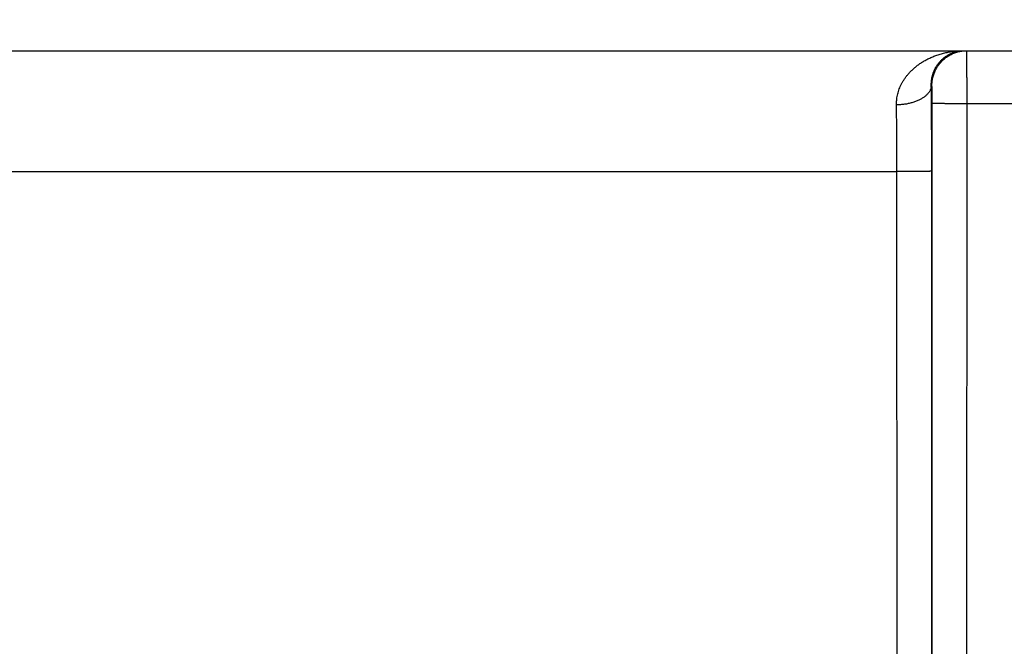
# Model space of a CAD drawing. Header units: inches. Extents: x 0 to 34, y 0 to 22.
# Tile 8 of 112: x 18.647 to 19.212, y 8.138 to 8.498. Entities that reach past the tile are written whole.
import ezdxf

# ---------------------------------------------------------------- set-up
doc = ezdxf.new("R2010")
doc.units = ezdxf.units.IN
doc.header["$LTSCALE"] = 1.87
doc.header["$MEASUREMENT"] = 0
doc.layers.get('0').update_dxf_attribs({"linetype": 'CONTINUOUS'})
doc.layers.add('DIMENSIONS', color=7, linetype='CONTINUOUS')
doc.styles.get("Standard").update_dxf_attribs({"font": 'txt', "width": 0.8})
doc.dimstyles.new('DIMSTYLE_1', dxfattribs={"dimtxt": 0.125, "dimasz": 0.18, "dimexe": 0.18, "dimexo": 0.0625, "dimgap": 0.09, "dimtad": 0, "dimtih": 1, "dimtoh": 1, "dimdec": 3, "dimzin": 4, "dimdsep": 46, "dimtxsty": 'STANDARD', "dimblk": '_FILLED', "dimblk1": '_FILLED', "dimblk2": '_FILLED', "dimcen": 0.09, "dimadec": 0, "dimazin": 0, "dimtp": 0.01, "dimtm": 0.01, "dimtfac": 1, "dimtdec": 3, "dimtofl": 0, "dimtmove": 0, "dimatfit": 3, "dimldrblk": '_FILLED', "dimfxl": 1, "dimtolj": 1, "dimtzin": 4, "dimarcsym": 0})

# ---------------------------------------------------------------- blocks, each defined once
blk = doc.blocks.new('_FILLED')
at = {"color": 0, "linetype": 'BYBLOCK'}
blk.add_solid([(0, 0), (-1, 0.1736), (-1, -0.1736)], dxfattribs=at)
blk = doc.blocks.new('*D11')
at = {"layer": 'DIMENSIONS', "color": 2, "linetype": 'CONTINUOUS'}
for p, q in [((18.23312, 8.17462), (18.23312, 9.35505)), ((26.11345, 7.99058), (26.11345, 9.35505)), ((18.23312, 9.23005), (21.41529, 9.23005)), ((26.11345, 9.23005), (22.96529, 9.23005))]:
    blk.add_line(p, q, dxfattribs=at)
at = {"layer": 'DIMENSIONS', "color": 2, "linetype": 'CONTINUOUS', "xscale": 0.18, "yscale": 0.18, "zscale": 0.18, "rotation": 180}
blk.add_blockref('_FILLED', (18.23312, 9.23005), dxfattribs=at)
at = {"layer": 'DIMENSIONS', "color": 2, "linetype": 'CONTINUOUS', "xscale": 0.18, "yscale": 0.18, "zscale": 0.18}
blk.add_blockref('_FILLED', (26.11345, 9.23005), dxfattribs=at)
at = {"layer": 'DIMENSIONS', "color": 2, "linetype": 'CONTINUOUS', "width": 0.8}
for s, p in [('[', (22.10279, 9.16755)), (']', (22.80279, 9.16755)), ('7.880', (21.47779, 9.16755)), ('200.16', (22.20279, 9.16755))]:
    blk.add_text(s, height=0.125, dxfattribs=at).set_placement(p)

msp = doc.modelspace()

# ---------------------------------------------------------------- linework, layer by layer
at = {"color": 7, "linetype": 'CONTINUOUS'}
for p, q in [((18.2804, 8.48005), (26.05448, 8.48005)), ((19.17076, 8.46005), (19.17042, 8.46005)), ((19.17085, 7.87462), (19.17094, 8.44996)), ((19.19085, 7.87445), (19.19093, 8.44979)), ((19.19093, 8.44979), (19.43996, 8.44979)), ((18.55021, 8.41066), (19.15068, 8.41066)), ((19.15077, 7.87453), (19.15068, 8.41066)), ((19.17076, 7.87471), (19.17068, 8.41084))]:
    msp.add_line(p, q, dxfattribs=at)
for points, knots in [([(19.15042, 8.44894), (19.15041, 8.4494), (19.15042, 8.45031), (19.15052, 8.45169), (19.1507, 8.45309), (19.15096, 8.4545), (19.1513, 8.45592), (19.15175, 8.45736), (19.15229, 8.45881), (19.15294, 8.46027), (19.1537, 8.46174), (19.15457, 8.46321), (19.15557, 8.46468), (19.15669, 8.46613), (19.15795, 8.46758), (19.15935, 8.46899), (19.16088, 8.47037), (19.16256, 8.47171), (19.16439, 8.47299), (19.16636, 8.47421), (19.16847, 8.47534), (19.17071, 8.47638), (19.17308, 8.47732), (19.17556, 8.47813), (19.17815, 8.47882), (19.18081, 8.47936), (19.18354, 8.47976), (19.18632, 8.48), (19.18818, 8.48005), (19.18912, 8.48005)], [0, 0, 0, 0, 0.02478, 0.049844, 0.075307, 0.101279, 0.127861, 0.155151, 0.183237, 0.212202, 0.242138, 0.27314, 0.305289, 0.338659, 0.373336, 0.409393, 0.44687, 0.485821, 0.526284, 0.568243, 0.611686, 0.656575, 0.702816, 0.750307, 0.798884, 0.848338, 0.898463, 0.949078, 1, 1, 1, 1]), ([(19.17042, 8.46005), (19.17041, 8.46045), (19.17041, 8.46127), (19.17049, 8.46251), (19.17066, 8.46378), (19.17091, 8.46508), (19.17126, 8.46641), (19.17172, 8.46776), (19.17229, 8.46912), (19.17299, 8.47048), (19.17382, 8.47182), (19.17479, 8.47313), (19.1759, 8.47439), (19.17715, 8.47558), (19.17854, 8.47668), (19.18007, 8.47766), (19.18172, 8.4785), (19.18347, 8.47918), (19.1853, 8.47968), (19.1872, 8.47998), (19.18848, 8.48005), (19.18912, 8.48005)], [0, 0, 0, 0, 0.039433, 0.080065, 0.122039, 0.165484, 0.210504, 0.257145, 0.305458, 0.355431, 0.407087, 0.460438, 0.515422, 0.572017, 0.630079, 0.68952, 0.750141, 0.811774, 0.874107, 0.936907, 1, 1, 1, 1]), ([(19.17076, 8.46005), (19.17076, 8.46044), (19.17078, 8.46122), (19.17089, 8.46238), (19.17105, 8.46353), (19.17129, 8.46467), (19.17159, 8.46579), (19.17196, 8.4669), (19.17239, 8.46798), (19.17288, 8.46903), (19.17343, 8.47006), (19.17404, 8.47105), (19.17471, 8.472), (19.17543, 8.47292), (19.17621, 8.47378), (19.17703, 8.47461), (19.1779, 8.47538), (19.17881, 8.4761), (19.17976, 8.47677), (19.18075, 8.47738), (19.18178, 8.47793), (19.18283, 8.47843), (19.18392, 8.47886), (19.18502, 8.47922), (19.18614, 8.47952), (19.18728, 8.47976), (19.18828, 8.47991), (19.1889, 8.47997), (19.18913, 8.47999)], [0, 0, 0, 0, 0.039073, 0.078145, 0.117218, 0.156291, 0.195363, 0.234436, 0.273508, 0.31258, 0.351652, 0.390724, 0.429795, 0.468866, 0.507937, 0.547008, 0.586078, 0.625148, 0.664217, 0.703286, 0.742355, 0.781424, 0.820492, 0.85956, 0.898628, 0.937696, 0.976764, 1, 1, 1, 1]), ([(19.18913, 8.47999), (19.18928, 8.48), (19.18983, 8.48004), (19.19037, 8.48005), (19.19076, 8.48005)], [0, 0, 0, 0, 0.288372, 1, 1, 1, 1]), ([(19.19093, 8.44979), (19.19093, 8.45032), (19.19093, 8.45137), (19.19093, 8.45294), (19.19093, 8.45451), (19.19093, 8.45606), (19.19093, 8.45759), (19.19093, 8.45911), (19.19092, 8.4606), (19.19092, 8.46206), (19.19092, 8.46349), (19.19091, 8.46488), (19.19091, 8.46623), (19.1909, 8.46754), (19.1909, 8.4688), (19.19089, 8.47), (19.19088, 8.47115), (19.19088, 8.47225), (19.19087, 8.47327), (19.19086, 8.47424), (19.19085, 8.47514), (19.19085, 8.47596), (19.19084, 8.47672), (19.19083, 8.4774), (19.19082, 8.47801), (19.19081, 8.47854), (19.1908, 8.47899), (19.1908, 8.47936), (19.19078, 8.47965), (19.19079, 8.47987), (19.19076, 8.47996), (19.19077, 8.48005), (19.19076, 8.48005)], [0, 0, 0, 0, 0.052158, 0.104189, 0.155948, 0.207291, 0.258075, 0.30818, 0.357487, 0.405853, 0.453117, 0.499141, 0.543818, 0.587027, 0.628628, 0.668496, 0.706532, 0.74264, 0.7767, 0.808603, 0.838273, 0.865647, 0.890659, 0.913243, 0.933329, 0.950853, 0.965763, 0.978022, 0.987598, 0.99446, 0.998592, 1, 1, 1, 1]), ([(19.17042, 8.46005), (19.17041, 8.45984), (19.17038, 8.45941), (19.17026, 8.45877), (19.17008, 8.45813), (19.16983, 8.4575), (19.16952, 8.45688), (19.16914, 8.45627), (19.1687, 8.45568), (19.1682, 8.45509), (19.16764, 8.45453), (19.16703, 8.45398), (19.16636, 8.45346), (19.16563, 8.45295), (19.16486, 8.45247), (19.16404, 8.45202), (19.16317, 8.45159), (19.16226, 8.45119), (19.16131, 8.45082), (19.16033, 8.45047), (19.15931, 8.45017), (19.15827, 8.44989), (19.1572, 8.44965), (19.1561, 8.44944), (19.15499, 8.44927), (19.15386, 8.44913), (19.15272, 8.44903), (19.15157, 8.44896), (19.1508, 8.44894), (19.15042, 8.44894)], [0, 0, 0, 0, 0.025862, 0.051982, 0.078541, 0.105705, 0.13362, 0.162412, 0.192186, 0.223023, 0.254983, 0.288106, 0.322413, 0.357909, 0.394581, 0.432405, 0.471343, 0.511346, 0.552357, 0.594308, 0.637123, 0.680723, 0.725019, 0.769919, 0.815327, 0.861143, 0.907263, 0.953584, 1, 1, 1, 1]), ([(19.17068, 8.41084), (19.17068, 8.41199), (19.17068, 8.41431), (19.17068, 8.41777), (19.17067, 8.42123), (19.17066, 8.42467), (19.17065, 8.4281), (19.17064, 8.4315), (19.17062, 8.43487), (19.1706, 8.43821), (19.17058, 8.4415), (19.17056, 8.44474), (19.17054, 8.44793), (19.17051, 8.45106), (19.17048, 8.45412), (19.17045, 8.45711), (19.17043, 8.45908), (19.17042, 8.46005)], [0, 0, 0, 0, 0.070475, 0.140925, 0.211233, 0.281279, 0.350942, 0.420103, 0.488642, 0.556439, 0.623367, 0.689302, 0.754125, 0.817718, 0.879967, 0.940761, 1, 1, 1, 1]), ([(19.17094, 8.44996), (19.17094, 8.45019), (19.17094, 8.45064), (19.17094, 8.45132), (19.17093, 8.45199), (19.17093, 8.45266), (19.17093, 8.45331), (19.17092, 8.45396), (19.17092, 8.45458), (19.17091, 8.45518), (19.17091, 8.45576), (19.1709, 8.45631), (19.17089, 8.45683), (19.17088, 8.45732), (19.17087, 8.45777), (19.17086, 8.45819), (19.17085, 8.45857), (19.17084, 8.45891), (19.17083, 8.4592), (19.17082, 8.45946), (19.17081, 8.45967), (19.1708, 8.45983), (19.17079, 8.45995), (19.17078, 8.46001), (19.17077, 8.46005), (19.17076, 8.46005)], [0, 0, 0, 0, 0.067001, 0.134131, 0.201002, 0.267211, 0.332357, 0.396042, 0.457882, 0.517549, 0.574798, 0.629396, 0.68109, 0.729598, 0.774671, 0.816088, 0.853668, 0.887265, 0.916753, 0.941964, 0.962717, 0.978901, 0.990475, 0.997445, 1, 1, 1, 1]), ([(19.15068, 8.41066), (19.15068, 8.41163), (19.15068, 8.41356), (19.15068, 8.41645), (19.15067, 8.41933), (19.15066, 8.4222), (19.15065, 8.42504), (19.15063, 8.42786), (19.15062, 8.43065), (19.1506, 8.4334), (19.15057, 8.43611), (19.15055, 8.43878), (19.15052, 8.4414), (19.15049, 8.44397), (19.15046, 8.44647), (19.15043, 8.44813), (19.15042, 8.44894)], [0, 0, 0, 0, 0.075709, 0.151272, 0.22656, 0.301444, 0.375795, 0.449482, 0.522375, 0.594348, 0.665274, 0.735031, 0.8035, 0.870564, 0.936104, 1, 1, 1, 1]), ([(19.17094, 8.44996), (19.17095, 8.44996), (19.17101, 8.44995), (19.17113, 8.44994), (19.17132, 8.44993), (19.17156, 8.44992), (19.17188, 8.44991), (19.17225, 8.44991), (19.17269, 8.4499), (19.17319, 8.44989), (19.17375, 8.44988), (19.17436, 8.44987), (19.17503, 8.44986), (19.17575, 8.44985), (19.17653, 8.44985), (19.17735, 8.44984), (19.17821, 8.44983), (19.17912, 8.44983), (19.18006, 8.44982), (19.18105, 8.44981), (19.18206, 8.44981), (19.1831, 8.44981), (19.18417, 8.4498), (19.18527, 8.4498), (19.18638, 8.4498), (19.1875, 8.44979), (19.18864, 8.44979), (19.18978, 8.44979), (19.19055, 8.44979), (19.19093, 8.44979)], [0, 0, 0, 0, 0.002705, 0.008683, 0.017934, 0.03043, 0.046133, 0.06499, 0.08694, 0.11191, 0.139818, 0.170572, 0.20407, 0.240201, 0.278846, 0.319877, 0.363158, 0.408546, 0.455891, 0.505037, 0.555819, 0.608072, 0.661621, 0.71629, 0.771897, 0.828259, 0.885189, 0.9425, 1, 1, 1, 1]), ([(19.17068, 8.41084), (19.17067, 8.41083), (19.17061, 8.41083), (19.17049, 8.41081), (19.1703, 8.41081), (19.17005, 8.4108), (19.16974, 8.41079), (19.16936, 8.41078), (19.16893, 8.41077), (19.16843, 8.41076), (19.16787, 8.41075), (19.16725, 8.41074), (19.16659, 8.41073), (19.16586, 8.41073), (19.16509, 8.41072), (19.16427, 8.41071), (19.16341, 8.4107), (19.1625, 8.4107), (19.16155, 8.41069), (19.16057, 8.41069), (19.15956, 8.41068), (19.15851, 8.41068), (19.15744, 8.41067), (19.15635, 8.41067), (19.15524, 8.41067), (19.15412, 8.41067), (19.15298, 8.41066), (19.15183, 8.41066), (19.15107, 8.41066), (19.15068, 8.41066)], [0, 0, 0, 0, 0.002705, 0.008683, 0.017934, 0.03043, 0.046133, 0.06499, 0.08694, 0.11191, 0.139818, 0.170572, 0.20407, 0.240201, 0.278846, 0.319877, 0.363158, 0.408546, 0.455891, 0.505036, 0.555819, 0.608071, 0.66162, 0.716289, 0.771897, 0.828259, 0.885189, 0.942499, 1, 1, 1, 1])]:
    msp.add_open_spline(points, degree=3, knots=knots, dxfattribs=at)

# ---------------------------------------------------------------- dimensions: what is measured, and where the dimension line sits
at = {"layer": 'DIMENSIONS', "color": 2, "linetype": 'CONTINUOUS'}
dim = msp.add_linear_dim(base=(26.11345, 9.23005), p1=(18.23312, 8.17462), p2=(26.11345, 7.99058), dimstyle='DIMSTYLE_1', dxfattribs=at)
dim.commit()
dim.dimension.update_dxf_attribs({"geometry": '*D11', "text_midpoint": (22.19029, 9.23005), "dimtype": 160})

doc.saveas('drawing.dxf')
